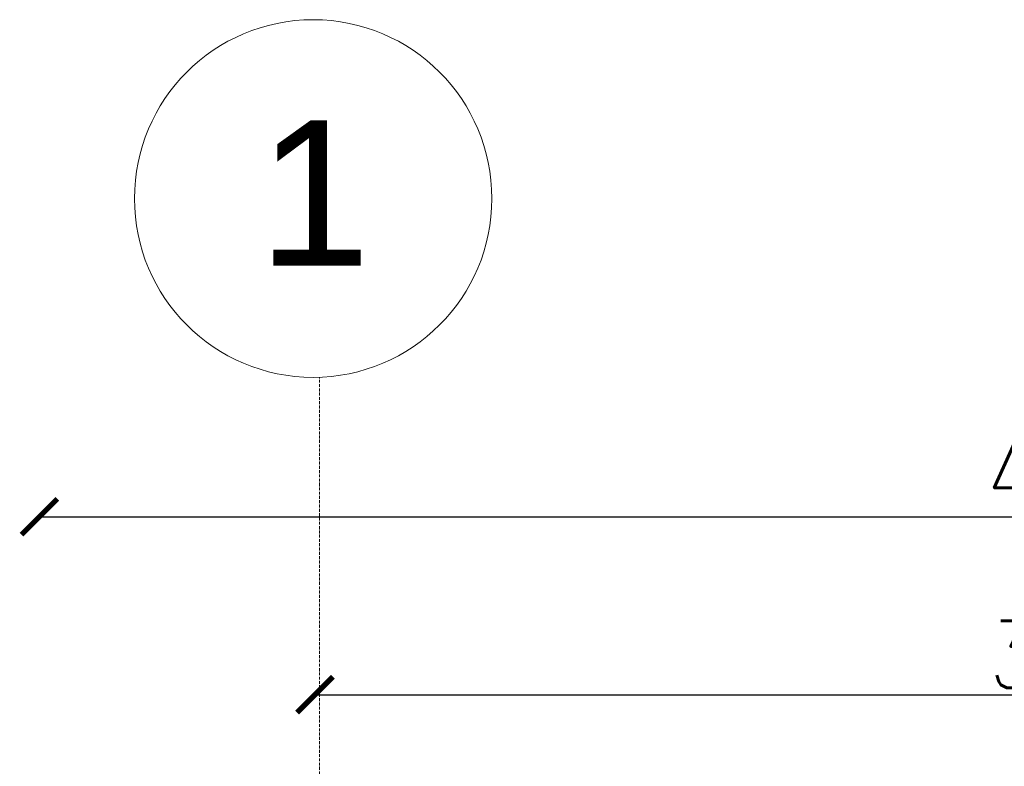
# Model space of a CAD drawing. Header units: millimetres. Extents: x -37887 to 94344, y -69777 to 116976.
# Tile 68 of 205: x 42487 to 44691, y -6953 to -5283. Entities that reach past the tile are written whole.
import ezdxf

# ---------------------------------------------------------------- set-up
doc = ezdxf.new("R2010")
doc.units = ezdxf.units.MM
doc.linetypes.add('Linia siatki', pattern=[19.05, 12.7, -3.175, 0, -3.175])
for name, color, linetype, lineweight in [('0_WYMIAROWANIE', 6, 'Continuous', 9), ('S-GRID', 1, 'Continuous', 9), ('S-GRID-IDEN', 1, 'Continuous', 9)]:
    doc.layers.add(name, color=color, linetype=linetype, lineweight=lineweight)
doc.styles.add('Arial', font='arial.ttf', dxfattribs={"height": 324.565868})
doc.styles.add('ROMANS', font='romans', dxfattribs={"width": 0.7})
doc.dimstyles.new('WYMIAROWANIE_PIOTR', dxfattribs={"dimtxt": 150, "dimasz": 80, "dimexe": 0.18, "dimexo": 0.0625, "dimgap": 15, "dimtad": 1, "dimtoh": 1, "dimdec": 0, "dimlfac": 0.1, "dimzin": 0, "dimdsep": 46, "dimtxsty": 'ROMANS', "dimblk": 'ARCHTICK', "dimcen": 0.09, "dimse1": 1, "dimse2": 1, "dimadec": 0, "dimazin": 0, "dimtfac": 1, "dimtdec": 0, "dimtix": 1, "dimtmove": 1, "dimatfit": 3, "dimldrblk": 'ARCHTICK', "dimfxl": 0, "dimtolj": 1, "dimtzin": 0, "dimarcsym": 0})

# ---------------------------------------------------------------- blocks, each defined once
blk = doc.blocks.new('_ARCHTICK')
at = {"color": 0, "linetype": 'ByBlock', "const_width": 0.15}
blk.add_lwpolyline([(-0.5, -0.5), (0.5, 0.5)], dxfattribs=at)
blk = doc.blocks.new('*D127')
at = {"layer": '0_WYMIAROWANIE', "color": 0, "lineweight": -2}
blk.add_line((43148.5, -6793.3), (46442.5, -6793.3), dxfattribs=at)
at = {"layer": 'Defpoints', "color": 0}
for p in [(43148.5, -5868.9), (46442.5, -6793.3), (46442.5, -9173)]:
    blk.add_point(p, dxfattribs=at)
at = {"layer": '0_WYMIAROWANIE', "color": 0, "lineweight": -2, "xscale": 80, "yscale": 80, "zscale": 80, "rotation": 180}
blk.add_blockref('_ARCHTICK', (43148.5, -6793.3), dxfattribs=at)
at = {"layer": '0_WYMIAROWANIE', "color": 0, "lineweight": -2, "xscale": 80, "yscale": 80, "zscale": 80}
blk.add_blockref('_ARCHTICK', (46442.5, -6793.3), dxfattribs=at)
at = {"layer": '0_WYMIAROWANIE', "color": 0, "insert": (44795.5, -6703.3), "char_height": 150, "attachment_point": 5, "style": 'ROMANS'}
blk.add_mtext('\\A1;329', dxfattribs=at)
blk = doc.blocks.new('*D128')
at = {"layer": '0_WYMIAROWANIE', "color": 0, "lineweight": -2}
blk.add_line((42531.6, -6395.2), (47048.6, -6395.2), dxfattribs=at)
at = {"layer": 'Defpoints', "color": 0}
for p in [(47048.6, -6395.2), (42531.6, -9426), (47048.6, -9426)]:
    blk.add_point(p, dxfattribs=at)
at = {"layer": '0_WYMIAROWANIE', "color": 0, "lineweight": -2, "xscale": 80, "yscale": 80, "zscale": 80, "rotation": 180}
blk.add_blockref('_ARCHTICK', (42531.6, -6395.2), dxfattribs=at)
at = {"layer": '0_WYMIAROWANIE', "color": 0, "lineweight": -2, "xscale": 80, "yscale": 80, "zscale": 80}
blk.add_blockref('_ARCHTICK', (47048.6, -6395.2), dxfattribs=at)
at = {"layer": '0_WYMIAROWANIE', "color": 0, "insert": (44790.1, -6305.2), "char_height": 150, "attachment_point": 5, "style": 'ROMANS'}
blk.add_mtext('\\A1;452', dxfattribs=at)
blk = doc.blocks.new('Siatka - 4 mm-108067-PARTER')
at = {"layer": 'S-GRID-IDEN'}
blk.add_circle((0, 0), 4, dxfattribs=at)

msp = doc.modelspace()

# ---------------------------------------------------------------- linework, layer by layer
at = {"layer": 'S-GRID', "linetype": 'Linia siatki', "ltscale": 0.5}
msp.add_line((43158.4, -13997.4), (43158.4, -6083.1), dxfattribs=at)

# ---------------------------------------------------------------- block references
at = {"layer": 'S-GRID-IDEN', "xscale": 99.99999999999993, "yscale": 99.99999999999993, "zscale": 99.99999999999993, "rotation": 89.99999999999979}
msp.add_blockref('Siatka - 4 mm-108067-PARTER', (43144.2, -5683.4), dxfattribs=at)

# ---------------------------------------------------------------- texts
at = {"layer": 'S-GRID-IDEN', "insert": (43146.8, -5508.7), "char_height": 324.6, "width": 360.335, "attachment_point": 2, "line_spacing_factor": 0.938532, "style": 'Arial'}
msp.add_mtext('1', dxfattribs=at)

# ---------------------------------------------------------------- dimensions: what is measured, and where the dimension line sits
at = {"layer": '0_WYMIAROWANIE'}
for base, p1, p2, picture, middle in [((46442.5, -6793.3), (43148.5, -5868.9), (46442.5, -9173), '*D127', (44795.5, -6703.3)), ((47048.6, -6395.2), (42531.6, -9426), (47048.6, -9426), '*D128', (44790.1, -6305.2))]:
    dim = msp.add_linear_dim(base=base, p1=p1, p2=p2, dimstyle='WYMIAROWANIE_PIOTR', dxfattribs=at)
    dim.commit()
    dim.dimension.update_dxf_attribs({"geometry": picture, "text_midpoint": middle})

doc.saveas('drawing.dxf')
